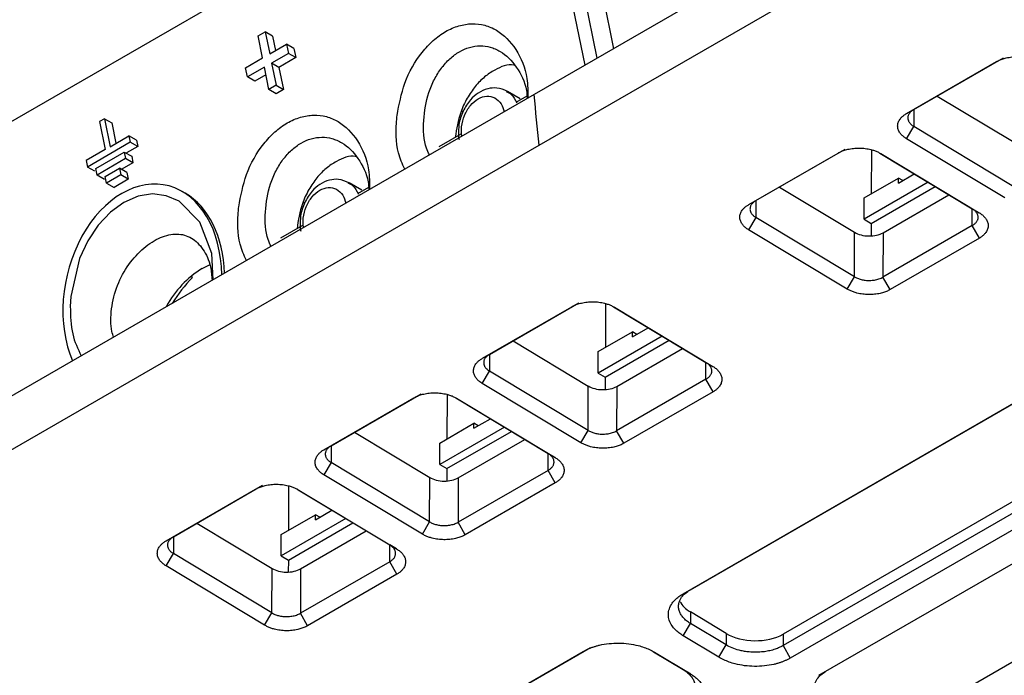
# Model space of a CAD drawing. Header units: millimetres. Extents: x 87 to 936, y -49 to 894.
# Tile 13 of 107: x 764 to 813, y 15 to 47. Entities that reach past the tile are written whole.
import ezdxf

# ---------------------------------------------------------------- set-up
doc = ezdxf.new("R2010")
doc.units = ezdxf.units.MM

msp = doc.modelspace()

# ---------------------------------------------------------------- linework, layer by layer
at = {"color": 7, "linetype": 'Continuous', "lineweight": 25}
for p, q in [((758.566, 39.434), (823.587, 76.969)), ((789.489, 41.01), (826.884, 62.598)), ((820.916, 61.813), (789.23, 43.521)), ((792.065, 51.257), (793.17, 45.796)), ((791.756, 44.979), (790.651, 50.441)), ((792.357, 45.326), (791.412, 49.998)), ((775.562, 46.428), (775.918, 46.634)), ((775.783, 45.335), (775.562, 46.428)), ((775.918, 46.634), (776.139, 45.541)), ((776.284, 46.421), (775.918, 46.634)), ((776.284, 46.421), (776.428, 45.708)), ((776.139, 45.541), (776.974, 46.023)), ((776.974, 46.023), (777.067, 45.565)), ((777.34, 45.81), (776.974, 46.023)), ((777.067, 45.565), (776.232, 45.083)), ((777.433, 45.352), (776.598, 44.87)), ((777.433, 45.352), (777.067, 45.565)), ((777.34, 45.81), (777.433, 45.352)), ((774.948, 44.853), (775.783, 45.335)), ((775.876, 44.877), (775.04, 44.395)), ((776.098, 43.776), (775.876, 44.877)), ((776.232, 45.083), (776.455, 43.982)), ((776.598, 44.87), (776.232, 45.083)), ((776.598, 44.87), (776.821, 43.769)), ((807.68, 42.583), (812.132, 45.153)), ((808.034, 42.778), (812.487, 45.348)), ((775.04, 44.395), (774.948, 44.853)), ((775.407, 44.182), (775.04, 44.395)), ((775.952, 44.497), (775.407, 44.182)), ((776.455, 43.982), (776.098, 43.776)), ((776.455, 43.982), (776.821, 43.769)), ((789.23, 43.521), (757.543, 25.229)), ((776.464, 43.564), (776.098, 43.776)), ((776.821, 43.769), (776.464, 43.564)), ((788.537, 43.314), (787.909, 43.678)), ((788.881, 43.451), (788.334, 43.136)), ((809.197, 43.449), (812.919, 41.209)), ((785.642, 42.734), (785.715, 42.691)), ((807.68, 42.583), (808.034, 42.778)), ((767.951, 42.328), (767.704, 42.185)), ((767.704, 42.185), (767.984, 40.797)), ((767.951, 42.328), (768.232, 40.94)), ((767.951, 42.328), (768.317, 42.115)), ((768.317, 42.115), (768.521, 41.107)), ((807.673, 41.336), (808.034, 41.944)), ((812.913, 39.007), (808.034, 41.944)), ((768.232, 40.94), (769.169, 41.481)), ((769.169, 41.481), (769.234, 41.157)), ((769.535, 41.268), (769.169, 41.481)), ((785.6, 41.557), (784.516, 40.931)), ((752.094, 19.422), (789.489, 41.01)), ((769.234, 41.157), (767.113, 39.932)), ((769.6, 40.944), (769.234, 41.157)), ((769.535, 41.268), (769.6, 40.944)), ((812.552, 38.399), (807.673, 41.336)), ((767.984, 40.797), (767.047, 40.256)), ((767.523, 39.859), (768.937, 40.675)), ((768.937, 40.675), (769.303, 40.463)), ((768.937, 40.675), (769.002, 40.352)), ((769.6, 40.944), (769.055, 40.63)), ((799.864, 38.071), (804.286, 40.623)), ((800.219, 38.266), (804.64, 40.818)), ((805.941, 40.787), (805.935, 38.607)), ((806.357, 40.619), (810.933, 37.864)), ((806.4, 40.601), (811.279, 37.664)), ((767.047, 40.256), (767.113, 39.932)), ((769.002, 40.352), (767.588, 39.535)), ((769.368, 40.139), (768.823, 39.824)), ((769.368, 40.139), (769.002, 40.352)), ((769.303, 40.463), (769.368, 40.139)), ((767.479, 39.72), (767.113, 39.932)), ((767.588, 39.535), (767.523, 39.859)), ((767.954, 39.322), (767.588, 39.535)), ((767.998, 39.462), (768.705, 39.87)), ((768.771, 39.546), (768.063, 39.138)), ((769.071, 39.657), (768.705, 39.87)), ((768.705, 39.87), (768.771, 39.546)), ((769.137, 39.333), (768.771, 39.546)), ((769.071, 39.657), (769.137, 39.333)), ((807.277, 39.138), (808.063, 39.592)), ((768.063, 39.138), (767.998, 39.462)), ((768.063, 39.138), (768.429, 38.925)), ((769.137, 39.333), (768.429, 38.925)), ((780.695, 38.787), (780.067, 39.151)), ((808.753, 39.176), (805.577, 37.343)), ((805.58, 38.403), (807.277, 39.382)), ((807.277, 39.138), (807.277, 39.382)), ((807.488, 39.26), (807.277, 39.382)), ((771.956, 38.633), (771.81, 38.718)), ((781.039, 38.924), (780.493, 38.609)), ((801.382, 38.937), (805.104, 36.697)), ((805.931, 37.138), (809.1, 38.967)), ((806.518, 36.679), (809.776, 38.56)), ((777.797, 38.2), (777.871, 38.157)), ((799.864, 38.071), (800.219, 38.266)), ((805.577, 37.343), (805.58, 38.403)), ((811.279, 37.664), (810.933, 37.864)), ((800.219, 37.432), (799.858, 36.824)), ((805.097, 34.495), (800.219, 37.432)), ((805.577, 37.343), (805.931, 37.138)), ((805.931, 37.138), (805.929, 36.518)), ((777.758, 37.03), (776.674, 36.404)), ((804.736, 33.887), (799.858, 36.824)), ((805.097, 34.495), (805.104, 36.697)), ((810.933, 37.03), (806.512, 34.478)), ((806.518, 36.679), (806.512, 34.478)), ((811.285, 36.41), (810.933, 37.03)), ((796.618, 18.791), (827.023, 36.344)), ((796.972, 18.986), (827.378, 36.538)), ((811.285, 36.41), (806.864, 33.857)), ((772.795, 34.91), (773.19, 35.102)), ((772.313, 34.457), (772.227, 34.507)), ((831.975, 34.343), (801.569, 16.79)), ((804.736, 33.887), (805.097, 34.495)), ((806.864, 33.857), (806.512, 34.478)), ((831.973, 33.772), (801.568, 16.22)), ((787.029, 30.651), (791.451, 33.204)), ((792.77, 33.165), (792.764, 30.99)), ((786.674, 30.457), (791.096, 33.009)), ((793.167, 33.004), (797.744, 30.25)), ((793.211, 32.987), (798.09, 30.05)), ((832.325, 33.152), (801.92, 15.599)), ((803.334, 14.748), (833.739, 32.301)), ((792.409, 30.785), (794.106, 31.765)), ((794.106, 31.52), (794.885, 31.97)), ((794.106, 31.52), (794.106, 31.765)), ((794.317, 31.642), (794.106, 31.765)), ((788.192, 31.323), (791.914, 29.082)), ((795.575, 31.555), (792.406, 29.725)), ((792.76, 29.52), (795.923, 31.346)), ((792.406, 29.725), (792.409, 30.785)), ((793.328, 29.065), (796.587, 30.946)), ((786.674, 30.457), (787.029, 30.651)), ((797.744, 30.25), (798.09, 30.05)), ((808.285, 12.748), (838.691, 30.3)), ((786.668, 29.21), (787.029, 29.818)), ((791.908, 26.881), (787.029, 29.818)), ((792.406, 29.725), (792.76, 29.52)), ((792.76, 29.52), (792.758, 28.905)), ((797.743, 29.416), (793.322, 26.863)), ((798.096, 28.796), (797.743, 29.416)), ((791.547, 26.273), (786.668, 29.21)), ((791.908, 26.881), (791.914, 29.082)), ((793.328, 29.065), (793.322, 26.863)), ((798.096, 28.796), (793.674, 26.243)), ((778.828, 25.927), (783.28, 28.497)), ((779.182, 26.122), (783.635, 28.692)), ((784.921, 28.667), (784.915, 26.459)), ((785.352, 28.493), (789.928, 25.738)), ((785.395, 28.475), (790.274, 25.538)), ((786.257, 26.989), (787.07, 27.458)), ((787.76, 27.043), (784.557, 25.194)), ((784.56, 26.254), (786.257, 27.234)), ((784.911, 24.989), (788.107, 26.834)), ((786.257, 26.989), (786.257, 27.234)), ((786.468, 27.111), (786.257, 27.234)), ((791.547, 26.273), (791.908, 26.881)), ((793.674, 26.243), (793.322, 26.863)), ((780.345, 26.793), (784.067, 24.553)), ((785.481, 24.535), (788.771, 26.434)), ((778.828, 25.927), (779.182, 26.122)), ((784.557, 25.194), (784.56, 26.254)), ((790.274, 25.538), (789.928, 25.738)), ((779.182, 25.288), (778.821, 24.68)), ((784.061, 22.351), (779.182, 25.288)), ((784.557, 25.194), (784.911, 24.989)), ((784.911, 24.989), (784.909, 24.375)), ((789.928, 24.904), (785.475, 22.334)), ((790.28, 24.284), (789.928, 24.904)), ((783.7, 21.743), (778.821, 24.68)), ((784.061, 22.351), (784.067, 24.553)), ((785.481, 24.535), (785.475, 22.334)), ((771.014, 21.416), (775.434, 23.967)), ((771.369, 21.611), (775.788, 24.162)), ((777.072, 24.137), (777.066, 21.928)), ((777.505, 23.963), (782.081, 21.208)), ((777.548, 23.945), (782.427, 21.008)), ((790.28, 24.284), (785.827, 21.713)), ((778.408, 22.458), (779.223, 22.929)), ((779.913, 22.513), (776.709, 20.663)), ((776.712, 21.723), (778.409, 22.703)), ((778.408, 22.458), (778.409, 22.703)), ((778.619, 22.58), (778.409, 22.703)), ((772.532, 22.282), (776.254, 20.042)), ((777.062, 20.458), (780.26, 22.304)), ((783.7, 21.743), (784.061, 22.351)), ((785.827, 21.713), (785.475, 22.334)), ((771.014, 21.416), (771.369, 21.611)), ((776.709, 20.663), (776.712, 21.723)), ((777.668, 20.025), (780.924, 21.904)), ((782.427, 21.008), (782.081, 21.208)), ((771.008, 20.169), (771.369, 20.777)), ((776.247, 17.84), (771.369, 20.777)), ((776.709, 20.663), (777.062, 20.458)), ((775.886, 17.232), (771.008, 20.169)), ((776.247, 17.84), (776.254, 20.042)), ((777.062, 20.458), (777.06, 19.862)), ((782.081, 20.374), (777.662, 17.823)), ((777.668, 20.025), (777.662, 17.823)), ((782.433, 19.754), (782.081, 20.374)), ((782.433, 19.754), (778.014, 17.203)), ((796.618, 18.791), (796.972, 18.986)), ((775.886, 17.232), (776.247, 17.84)), ((778.014, 17.203), (777.662, 17.823)), ((796.974, 17.889), (796.972, 17.318)), ((798.741, 16.825), (796.974, 17.889)), ((796.611, 16.71), (796.972, 17.318)), ((798.739, 16.254), (796.972, 17.318)), ((798.378, 15.647), (796.611, 16.71)), ((798.741, 16.825), (798.739, 16.254)), ((801.569, 16.79), (801.568, 16.22)), ((775.253, 6.447), (792.023, 16.128)), ((798.378, 15.647), (798.739, 16.254)), ((801.568, 16.22), (801.92, 15.599)), ((774.898, 6.252), (791.668, 15.933)), ((795.153, 15.911), (796.618, 15.03)), ((795.197, 15.894), (796.964, 14.83)), ((796.964, 14.83), (796.618, 15.03)), ((803.334, 14.748), (803.688, 14.943))]:
    msp.add_line(p, q, dxfattribs=at)
at = {"color": 8, "linetype": 'Continuous', "lineweight": 25}
for p, q in [((808.037, 42.763), (808.034, 41.944)), ((800.221, 38.251), (800.219, 37.432)), ((810.933, 37.03), (810.935, 37.862)), ((787.031, 30.637), (787.029, 29.818)), ((797.743, 29.416), (797.746, 30.248)), ((779.185, 26.107), (779.182, 25.288)), ((789.928, 24.904), (789.93, 25.736)), ((771.371, 21.596), (771.369, 20.777)), ((782.081, 20.374), (782.083, 21.206))]:
    msp.add_line(p, q, dxfattribs=at)
at = {"color": 7, "linetype": 'Continuous', "lineweight": 25, "flags": 128}
msp.add_lwpolyline([(773.339, 34.348), (773.276, 35.642), (772.678, 37.2), (771.65, 38.243), (771.017, 38.513), (770.33, 38.597), (769.621, 38.486), (768.913, 38.18), (768.247, 37.694), (767.643, 37.048), (767.132, 36.275), (766.726, 35.401), (766.29, 33.514), (766.263, 33.026), (766.263, 33.026)], dxfattribs=at)
at = {"color": 7, "linetype": 'Continuous', "lineweight": 25}
for centre, radius, start, end in [((775.501, 30.585), 5.103, 122.037, 151.2223), ((777.513, 29.344), 7.291, 135.4832, 148.3044)]:
    msp.add_arc(centre, radius, start, end, dxfattribs=at)
for centre, major_axis, ratio, start_param, end_param in [((769.829, 33.653), (1.207, 5.371), 0.696722, 5.040953, 8.667002), ((769.975, 33.568), (1.207, 5.371), 0.696722, 5.072288, 6.067045), ((805.811, 37.105), (1, -0.019), 0.589489, 3.938072, 5.508869), ((792.621, 29.491), (1, -0.019), 0.589489, 3.938072, 5.508869), ((784.774, 24.961), (1, -0.019), 0.589489, 3.938072, 5.508869), ((776.961, 20.45), (1, -0.019), 0.589489, 3.938072, 5.508869), ((798.388, 18.705), (2, -0.038), 0.589489, 3.42916, 3.938073), ((800.155, 17.642), (2, -0.038), 0.589489, 3.938073, 5.508869)]:
    msp.add_ellipse(centre, major_axis=major_axis, ratio=ratio, start_param=start_param, end_param=end_param, dxfattribs=at)
for points, knots in [([(782.445, 42.489), (782.547, 43.032), (782.761, 44.164), (783.488, 45.427), (784.228, 46.22), (784.848, 46.672), (785.5, 46.954), (786.159, 47.06), (786.795, 46.984), (787.582, 46.654), (788.379, 45.827), (788.919, 44.587), (788.923, 43.675), (788.925, 43.345)], [0, 0, 0, 0, 0.1227301, 0.2559395, 0.3228747, 0.3898026, 0.456708, 0.5236484, 0.5905629, 0.6574947, 0.7907363, 0.9240624, 1, 1, 1, 1]), ([(784.049, 40.53), (783.997, 40.639), (783.767, 41.126), (783.718, 42.238), (783.916, 43.419), (784.278, 44.276), (784.631, 44.845), (785.052, 45.312), (785.528, 45.664), (786.039, 45.883), (786.558, 45.957), (786.985, 45.905), (787.225, 45.815), (787.307, 45.784)], [0, 0, 0, 0, 0.0483612, 0.2157256, 0.3820832, 0.46727, 0.5478889, 0.6309347, 0.7126704, 0.794135, 0.8774306, 0.9579163, 1, 1, 1, 1]), ([(787.307, 45.784), (787.39, 45.745), (787.789, 45.555), (788.387, 44.93), (788.841, 44.056), (788.884, 43.46), (788.893, 43.327)], [0, 0, 0, 0, 0.10181, 0.492858, 0.886247, 1, 1, 1, 1]), ([(812.132, 45.153), (812.161, 45.169), (812.218, 45.2), (812.31, 45.242), (812.407, 45.279), (812.509, 45.312), (812.669, 45.354), (812.895, 45.392), (813.188, 45.406), (813.482, 45.386), (813.734, 45.339), (813.939, 45.277), (814.103, 45.211), (814.199, 45.158), (814.247, 45.131)], [0, 0, 0, 0, 0.050332, 0.100202, 0.149916, 0.199781, 0.250104, 0.374896, 0.499881, 0.624695, 0.749652, 0.833308, 0.916262, 1, 1, 1, 1]), ([(788.255, 44.974), (788.244, 44.977), (787.939, 45.053), (787.406, 44.828), (786.771, 44.417), (786.305, 43.938), (785.903, 43.342), (785.501, 42.503), (785.397, 41.823), (785.332, 41.403)], [0, 0, 0, 0, 0.0086996, 0.2388997, 0.3688408, 0.5006734, 0.6331192, 0.7731151, 1, 1, 1, 1]), ([(787.908, 43.679), (787.737, 43.752), (787.435, 43.881), (786.916, 43.829), (786.46, 43.624), (786.039, 43.249), (785.693, 42.714), (785.486, 42.091), (785.491, 41.689), (785.494, 41.513)], [0, 0, 0, 0, 0.157124, 0.277879, 0.415264, 0.546951, 0.710657, 0.873181, 1, 1, 1, 1]), ([(774.603, 37.962), (774.706, 38.505), (774.919, 39.637), (775.646, 40.9), (776.386, 41.693), (777.006, 42.145), (777.658, 42.427), (778.317, 42.533), (778.954, 42.457), (779.74, 42.127), (780.537, 41.3), (781.077, 40.06), (781.081, 39.148), (781.083, 38.818)], [0, 0, 0, 0, 0.12273, 0.255939, 0.322875, 0.389803, 0.456708, 0.523648, 0.590563, 0.657495, 0.790736, 0.924062, 1, 1, 1, 1]), ([(782.828, 39.825), (782.709, 40.088), (782.381, 40.811), (782.373, 41.811), (782.44, 42.442), (782.445, 42.489)], [0, 0, 0, 0, 0.3451643, 0.9513997, 1, 1, 1, 1]), ([(807.673, 41.336), (807.646, 41.353), (807.592, 41.387), (807.52, 41.442), (807.455, 41.501), (807.398, 41.562), (807.325, 41.657), (807.256, 41.792), (807.229, 41.965), (807.258, 42.138), (807.336, 42.285), (807.437, 42.404), (807.546, 42.5), (807.635, 42.555), (807.68, 42.583)], [0, 0, 0, 0, 0.050258, 0.100081, 0.149784, 0.199686, 0.250101, 0.374777, 0.49987, 0.624611, 0.749648, 0.83316, 0.916132, 1, 1, 1, 1]), ([(808.034, 42.778), (808.012, 42.764), (807.966, 42.736), (807.908, 42.69), (807.858, 42.642), (807.818, 42.592), (807.785, 42.54), (807.762, 42.488), (807.747, 42.435), (807.741, 42.383), (807.742, 42.331), (807.751, 42.28), (807.767, 42.231), (807.789, 42.183), (807.818, 42.137), (807.852, 42.094), (807.891, 42.052), (807.935, 42.013), (807.982, 41.977), (808.017, 41.955), (808.034, 41.944)], [0, 0, 0, 0, 0.06339, 0.125858, 0.187404, 0.248028, 0.307731, 0.366511, 0.424369, 0.481306, 0.537321, 0.592415, 0.646587, 0.699838, 0.752167, 0.803575, 0.854063, 0.903629, 0.952275, 1, 1, 1, 1]), ([(785.494, 41.513), (785.489, 41.47), (785.479, 41.391), (785.505, 41.322), (785.517, 41.291)], [0, 0, 0, 0, 0.543987, 1, 1, 1, 1]), ([(776.207, 36.003), (776.155, 36.112), (775.925, 36.599), (775.877, 37.711), (776.074, 38.892), (776.436, 39.749), (776.789, 40.318), (777.21, 40.785), (777.686, 41.137), (778.197, 41.356), (778.716, 41.43), (779.144, 41.378), (779.383, 41.288), (779.465, 41.257)], [0, 0, 0, 0, 0.048361, 0.215726, 0.382083, 0.46727, 0.547889, 0.630935, 0.71267, 0.794135, 0.877431, 0.957916, 1, 1, 1, 1]), ([(779.465, 41.257), (779.548, 41.218), (779.948, 41.028), (780.545, 40.403), (780.999, 39.529), (781.042, 38.933), (781.051, 38.8)], [0, 0, 0, 0, 0.10181, 0.492858, 0.886247, 1, 1, 1, 1]), ([(780.414, 40.447), (780.402, 40.45), (780.098, 40.526), (779.564, 40.301), (778.929, 39.89), (778.463, 39.411), (778.061, 38.815), (777.659, 37.976), (777.555, 37.296), (777.491, 36.876)], [0, 0, 0, 0, 0.0087, 0.2389, 0.368841, 0.500673, 0.633119, 0.773115, 1, 1, 1, 1]), ([(804.286, 40.623), (804.314, 40.639), (804.371, 40.67), (804.463, 40.712), (804.56, 40.749), (804.663, 40.782), (804.822, 40.824), (805.048, 40.862), (805.342, 40.876), (805.635, 40.857), (805.887, 40.809), (806.092, 40.747), (806.257, 40.682), (806.352, 40.628), (806.4, 40.601)], [0, 0, 0, 0, 0.050331, 0.1002, 0.149914, 0.19978, 0.250104, 0.374897, 0.499881, 0.624692, 0.749652, 0.833311, 0.916265, 1, 1, 1, 1]), ([(780.066, 39.152), (779.895, 39.225), (779.593, 39.354), (779.075, 39.302), (778.618, 39.097), (778.197, 38.722), (777.852, 38.187), (777.644, 37.564), (777.649, 37.162), (777.652, 36.986)], [0, 0, 0, 0, 0.157124, 0.277879, 0.415264, 0.546951, 0.710657, 0.873181, 1, 1, 1, 1]), ([(799.858, 36.824), (799.83, 36.841), (799.776, 36.875), (799.704, 36.931), (799.639, 36.989), (799.582, 37.05), (799.509, 37.145), (799.44, 37.28), (799.414, 37.453), (799.443, 37.626), (799.52, 37.773), (799.622, 37.892), (799.73, 37.988), (799.819, 38.043), (799.864, 38.071)], [0, 0, 0, 0, 0.0502557, 0.100077, 0.14978, 0.1996831, 0.250101, 0.3747805, 0.4998701, 0.6246112, 0.7496476, 0.8331583, 0.9161305, 1, 1, 1, 1]), ([(800.219, 38.266), (800.196, 38.252), (800.151, 38.224), (800.093, 38.178), (800.043, 38.13), (800.002, 38.08), (799.97, 38.028), (799.946, 37.976), (799.932, 37.924), (799.925, 37.871), (799.926, 37.819), (799.935, 37.769), (799.951, 37.719), (799.973, 37.671), (800.002, 37.625), (800.036, 37.582), (800.075, 37.54), (800.119, 37.502), (800.167, 37.465), (800.201, 37.443), (800.219, 37.432)], [0, 0, 0, 0, 0.063377, 0.125833, 0.187369, 0.247985, 0.30768, 0.366454, 0.424309, 0.481243, 0.537258, 0.592352, 0.646526, 0.699781, 0.752116, 0.803531, 0.854027, 0.903604, 0.952262, 1, 1, 1, 1]), ([(774.986, 35.298), (774.867, 35.561), (774.54, 36.284), (774.532, 37.284), (774.598, 37.915), (774.603, 37.962)], [0, 0, 0, 0, 0.345164, 0.9514, 1, 1, 1, 1]), ([(810.933, 37.03), (810.956, 37.044), (811.001, 37.072), (811.059, 37.118), (811.109, 37.166), (811.15, 37.216), (811.182, 37.267), (811.205, 37.319), (811.22, 37.372), (811.227, 37.424), (811.226, 37.476), (811.217, 37.527), (811.201, 37.576), (811.179, 37.624), (811.15, 37.67), (811.116, 37.714), (811.077, 37.755), (811.033, 37.794), (810.986, 37.831), (810.951, 37.853), (810.933, 37.864)], [0, 0, 0, 0, 0.063226, 0.12555, 0.186971, 0.247489, 0.307104, 0.365817, 0.423627, 0.480535, 0.53654, 0.591643, 0.645844, 0.699143, 0.75154, 0.803035, 0.853629, 0.90332, 0.952111, 1, 1, 1, 1]), ([(811.279, 37.664), (811.307, 37.647), (811.361, 37.613), (811.434, 37.557), (811.5, 37.499), (811.558, 37.437), (811.632, 37.342), (811.703, 37.207), (811.732, 37.032), (811.705, 36.859), (811.629, 36.71), (811.528, 36.59), (811.42, 36.493), (811.33, 36.438), (811.285, 36.41)], [0, 0, 0, 0, 0.050313, 0.100174, 0.149888, 0.199762, 0.250102, 0.374919, 0.499875, 0.624687, 0.749644, 0.833306, 0.916263, 1, 1, 1, 1]), ([(768.405, 31.499), (768.377, 31.592), (768.25, 32.015), (768.264, 32.91), (768.55, 34.077), (769.129, 35.134), (769.893, 35.96), (770.734, 36.492), (771.552, 36.676), (772.286, 36.474), (772.86, 35.896), (773.22, 35.143), (773.266, 34.548), (773.285, 34.316)], [0, 0, 0, 0, 0.028958, 0.132105, 0.235332, 0.336389, 0.435899, 0.53574, 0.636094, 0.736174, 0.835648, 0.935932, 1, 1, 1, 1]), ([(777.652, 36.986), (777.647, 36.943), (777.638, 36.861), (777.665, 36.789), (777.678, 36.754)], [0, 0, 0, 0, 0.519767, 1, 1, 1, 1]), ([(805.097, 34.495), (805.121, 34.482), (805.168, 34.454), (805.248, 34.418), (805.336, 34.386), (805.43, 34.359), (805.531, 34.337), (805.637, 34.321), (805.747, 34.313), (805.861, 34.312), (805.976, 34.318), (806.091, 34.333), (806.205, 34.356), (806.314, 34.388), (806.419, 34.428), (806.48, 34.461), (806.512, 34.478)], [0, 0, 0, 0, 0.06168, 0.12486, 0.189538, 0.255716, 0.323393, 0.39257, 0.463248, 0.535425, 0.609103, 0.684281, 0.760959, 0.839139, 0.918819, 1, 1, 1, 1]), ([(806.864, 33.857), (806.835, 33.842), (806.778, 33.81), (806.685, 33.768), (806.587, 33.731), (806.484, 33.699), (806.323, 33.657), (806.095, 33.619), (805.8, 33.607), (805.504, 33.628), (805.252, 33.677), (805.046, 33.74), (804.881, 33.806), (804.785, 33.86), (804.736, 33.887)], [0, 0, 0, 0, 0.050249, 0.100067, 0.149769, 0.199675, 0.250098, 0.374788, 0.499865, 0.624601, 0.74964, 0.833189, 0.916164, 1, 1, 1, 1]), ([(791.096, 33.009), (791.124, 33.025), (791.181, 33.056), (791.273, 33.098), (791.371, 33.135), (791.473, 33.168), (791.633, 33.209), (791.858, 33.248), (792.152, 33.262), (792.446, 33.242), (792.697, 33.195), (792.903, 33.133), (793.067, 33.067), (793.163, 33.014), (793.211, 32.987)], [0, 0, 0, 0, 0.050329, 0.100198, 0.149911, 0.199779, 0.250104, 0.374898, 0.499881, 0.624691, 0.749652, 0.833311, 0.916266, 1, 1, 1, 1]), ([(766.263, 33.026), (766.274, 32.555), (766.296, 31.641), (766.636, 30.921), (766.8, 30.573)], [0, 0, 0, 0, 0.515693, 1, 1, 1, 1]), ([(786.668, 29.21), (786.641, 29.227), (786.587, 29.261), (786.514, 29.316), (786.449, 29.374), (786.392, 29.436), (786.319, 29.531), (786.251, 29.665), (786.224, 29.839), (786.253, 30.012), (786.331, 30.159), (786.432, 30.278), (786.541, 30.373), (786.63, 30.429), (786.674, 30.457)], [0, 0, 0, 0, 0.050258, 0.100081, 0.149784, 0.199686, 0.250101, 0.374776, 0.49987, 0.624611, 0.749648, 0.83316, 0.916132, 1, 1, 1, 1]), ([(787.029, 30.651), (787.006, 30.637), (786.961, 30.61), (786.903, 30.564), (786.853, 30.516), (786.812, 30.465), (786.78, 30.414), (786.757, 30.362), (786.742, 30.309), (786.735, 30.257), (786.737, 30.205), (786.745, 30.154), (786.761, 30.105), (786.784, 30.057), (786.812, 30.011), (786.847, 29.967), (786.886, 29.926), (786.929, 29.887), (786.977, 29.851), (787.012, 29.829), (787.029, 29.818)], [0, 0, 0, 0, 0.063397, 0.125871, 0.187422, 0.248051, 0.307757, 0.36654, 0.4244, 0.481338, 0.537354, 0.592447, 0.646618, 0.699866, 0.752193, 0.803598, 0.854081, 0.903642, 0.952282, 1, 1, 1, 1]), ([(797.743, 29.416), (797.766, 29.43), (797.811, 29.457), (797.869, 29.503), (797.919, 29.551), (797.96, 29.602), (797.992, 29.653), (798.016, 29.705), (798.03, 29.758), (798.037, 29.81), (798.036, 29.862), (798.027, 29.913), (798.011, 29.962), (797.989, 30.01), (797.96, 30.056), (797.926, 30.1), (797.887, 30.141), (797.843, 30.18), (797.796, 30.216), (797.761, 30.239), (797.744, 30.25)], [0, 0, 0, 0, 0.063239, 0.125574, 0.187004, 0.24753, 0.307152, 0.36587, 0.423684, 0.480594, 0.5366, 0.591703, 0.645902, 0.699197, 0.751588, 0.803077, 0.853662, 0.903344, 0.952124, 1, 1, 1, 1]), ([(798.09, 30.05), (798.117, 30.033), (798.171, 29.999), (798.244, 29.943), (798.31, 29.885), (798.368, 29.823), (798.443, 29.727), (798.513, 29.593), (798.543, 29.418), (798.516, 29.244), (798.44, 29.096), (798.339, 28.975), (798.23, 28.879), (798.141, 28.824), (798.096, 28.796)], [0, 0, 0, 0, 0.050317, 0.10018, 0.149894, 0.199766, 0.250102, 0.374914, 0.499875, 0.624687, 0.749644, 0.833308, 0.916265, 1, 1, 1, 1]), ([(783.28, 28.497), (783.309, 28.513), (783.365, 28.544), (783.458, 28.586), (783.555, 28.623), (783.657, 28.656), (783.817, 28.698), (784.043, 28.736), (784.336, 28.75), (784.63, 28.731), (784.882, 28.683), (785.087, 28.621), (785.251, 28.555), (785.347, 28.502), (785.395, 28.475)], [0, 0, 0, 0, 0.050332, 0.100202, 0.149916, 0.199781, 0.250104, 0.374896, 0.499881, 0.624695, 0.749652, 0.833306, 0.916261, 1, 1, 1, 1]), ([(791.908, 26.881), (791.931, 26.867), (791.979, 26.84), (792.059, 26.804), (792.146, 26.772), (792.24, 26.744), (792.341, 26.723), (792.447, 26.707), (792.558, 26.699), (792.671, 26.697), (792.786, 26.704), (792.902, 26.719), (793.015, 26.742), (793.124, 26.774), (793.229, 26.814), (793.291, 26.847), (793.322, 26.863)], [0, 0, 0, 0, 0.0616804, 0.1248597, 0.1895381, 0.2557158, 0.3233932, 0.3925704, 0.4632476, 0.5354249, 0.6091026, 0.6842808, 0.7609595, 0.8391389, 0.918819, 1, 1, 1, 1]), ([(778.821, 24.68), (778.794, 24.697), (778.74, 24.731), (778.668, 24.786), (778.603, 24.845), (778.546, 24.906), (778.473, 25.001), (778.404, 25.136), (778.377, 25.309), (778.406, 25.482), (778.484, 25.629), (778.585, 25.748), (778.694, 25.844), (778.783, 25.899), (778.828, 25.927)], [0, 0, 0, 0, 0.050256, 0.100077, 0.14978, 0.199683, 0.250101, 0.37478, 0.49987, 0.624611, 0.749648, 0.833159, 0.916131, 1, 1, 1, 1]), ([(779.182, 26.122), (779.16, 26.108), (779.114, 26.08), (779.056, 26.034), (779.006, 25.986), (778.966, 25.936), (778.933, 25.884), (778.91, 25.832), (778.895, 25.779), (778.889, 25.727), (778.89, 25.675), (778.899, 25.625), (778.915, 25.575), (778.937, 25.527), (778.966, 25.481), (779, 25.438), (779.039, 25.396), (779.083, 25.358), (779.13, 25.321), (779.165, 25.299), (779.182, 25.288)], [0, 0, 0, 0, 0.063365, 0.125811, 0.187338, 0.247946, 0.307634, 0.366404, 0.424255, 0.481188, 0.537201, 0.592296, 0.646473, 0.699731, 0.752071, 0.803492, 0.853996, 0.903582, 0.95225, 1, 1, 1, 1]), ([(793.674, 26.243), (793.646, 26.227), (793.589, 26.196), (793.496, 26.154), (793.398, 26.117), (793.294, 26.084), (793.133, 26.043), (792.905, 26.005), (792.61, 25.993), (792.315, 26.014), (792.062, 26.063), (791.856, 26.126), (791.691, 26.192), (791.595, 26.246), (791.547, 26.273)], [0, 0, 0, 0, 0.050248, 0.100064, 0.149766, 0.199673, 0.250098, 0.374789, 0.499865, 0.6246, 0.74964, 0.833189, 0.916165, 1, 1, 1, 1]), ([(789.928, 24.904), (789.951, 24.918), (789.996, 24.946), (790.054, 24.991), (790.103, 25.04), (790.144, 25.09), (790.176, 25.141), (790.2, 25.193), (790.215, 25.246), (790.222, 25.298), (790.22, 25.35), (790.212, 25.401), (790.196, 25.45), (790.173, 25.498), (790.145, 25.544), (790.111, 25.588), (790.071, 25.629), (790.028, 25.668), (789.98, 25.705), (789.945, 25.727), (789.928, 25.738)], [0, 0, 0, 0, 0.06323, 0.125557, 0.186981, 0.247501, 0.307119, 0.365833, 0.423645, 0.480553, 0.536559, 0.591662, 0.645862, 0.69916, 0.751555, 0.803048, 0.853639, 0.903328, 0.952115, 1, 1, 1, 1]), ([(790.274, 25.538), (790.301, 25.521), (790.356, 25.487), (790.429, 25.431), (790.494, 25.373), (790.552, 25.311), (790.627, 25.216), (790.697, 25.081), (790.727, 24.906), (790.7, 24.732), (790.624, 24.584), (790.523, 24.464), (790.414, 24.367), (790.325, 24.312), (790.28, 24.284)], [0, 0, 0, 0, 0.050314, 0.100175, 0.149889, 0.199763, 0.250102, 0.374918, 0.499875, 0.624687, 0.749644, 0.833306, 0.916263, 1, 1, 1, 1]), ([(775.434, 23.967), (775.462, 23.983), (775.519, 24.014), (775.611, 24.056), (775.708, 24.093), (775.811, 24.126), (775.97, 24.168), (776.196, 24.206), (776.489, 24.22), (776.783, 24.201), (777.035, 24.153), (777.24, 24.091), (777.405, 24.026), (777.5, 23.972), (777.548, 23.945)], [0, 0, 0, 0, 0.050325, 0.100192, 0.149906, 0.199775, 0.250104, 0.374913, 0.499881, 0.62468, 0.749651, 0.833324, 0.916279, 1, 1, 1, 1]), ([(784.061, 22.351), (784.084, 22.337), (784.132, 22.31), (784.212, 22.274), (784.299, 22.242), (784.394, 22.214), (784.494, 22.193), (784.6, 22.177), (784.711, 22.169), (784.824, 22.168), (784.94, 22.174), (785.055, 22.189), (785.168, 22.212), (785.278, 22.244), (785.382, 22.284), (785.444, 22.317), (785.475, 22.334)], [0, 0, 0, 0, 0.0616804, 0.1248597, 0.1895381, 0.2557158, 0.3233932, 0.3925704, 0.4632476, 0.5354249, 0.6091026, 0.6842808, 0.7609595, 0.8391389, 0.918819, 1, 1, 1, 1]), ([(771.369, 21.611), (771.346, 21.597), (771.301, 21.569), (771.243, 21.523), (771.193, 21.475), (771.152, 21.425), (771.12, 21.373), (771.096, 21.321), (771.082, 21.269), (771.075, 21.216), (771.076, 21.164), (771.085, 21.114), (771.101, 21.064), (771.124, 21.016), (771.152, 20.971), (771.186, 20.927), (771.226, 20.886), (771.269, 20.847), (771.317, 20.81), (771.351, 20.788), (771.369, 20.777)], [0, 0, 0, 0, 0.063416, 0.125907, 0.187473, 0.248114, 0.30783, 0.366621, 0.424487, 0.481428, 0.537445, 0.592537, 0.646704, 0.699948, 0.752266, 0.803661, 0.854131, 0.903678, 0.952301, 1, 1, 1, 1]), ([(785.827, 21.713), (785.799, 21.697), (785.742, 21.666), (785.649, 21.624), (785.551, 21.587), (785.448, 21.554), (785.286, 21.513), (785.059, 21.475), (784.763, 21.463), (784.468, 21.484), (784.216, 21.533), (784.01, 21.596), (783.844, 21.662), (783.748, 21.716), (783.7, 21.743)], [0, 0, 0, 0, 0.050247, 0.100063, 0.149765, 0.199672, 0.250099, 0.37479, 0.499865, 0.624597, 0.749639, 0.833192, 0.916168, 1, 1, 1, 1]), ([(771.008, 20.169), (770.98, 20.186), (770.926, 20.22), (770.854, 20.276), (770.789, 20.334), (770.732, 20.395), (770.659, 20.491), (770.59, 20.625), (770.564, 20.798), (770.593, 20.971), (770.67, 21.118), (770.772, 21.238), (770.88, 21.333), (770.969, 21.388), (771.014, 21.416)], [0, 0, 0, 0, 0.050252, 0.100071, 0.149774, 0.199679, 0.250101, 0.374783, 0.499871, 0.624605, 0.749647, 0.833175, 0.916147, 1, 1, 1, 1]), ([(782.081, 20.374), (782.104, 20.388), (782.149, 20.416), (782.207, 20.462), (782.257, 20.51), (782.298, 20.56), (782.33, 20.611), (782.353, 20.663), (782.368, 20.716), (782.375, 20.768), (782.374, 20.82), (782.365, 20.871), (782.349, 20.92), (782.327, 20.968), (782.298, 21.014), (782.264, 21.058), (782.225, 21.099), (782.181, 21.138), (782.133, 21.175), (782.098, 21.197), (782.081, 21.208)], [0, 0, 0, 0, 0.063274, 0.12564, 0.187097, 0.247646, 0.307286, 0.366019, 0.423843, 0.480759, 0.536768, 0.591868, 0.646061, 0.699345, 0.751723, 0.803193, 0.853755, 0.90341, 0.952159, 1, 1, 1, 1]), ([(782.427, 21.008), (782.454, 20.991), (782.509, 20.957), (782.582, 20.901), (782.648, 20.843), (782.705, 20.781), (782.78, 20.686), (782.851, 20.551), (782.88, 20.377), (782.853, 20.203), (782.777, 20.054), (782.676, 19.934), (782.568, 19.837), (782.478, 19.782), (782.433, 19.754)], [0, 0, 0, 0, 0.050321, 0.100185, 0.149899, 0.19977, 0.250102, 0.374912, 0.499875, 0.624692, 0.749644, 0.833292, 0.916248, 1, 1, 1, 1]), ([(796.611, 16.71), (796.573, 16.734), (796.497, 16.781), (796.394, 16.857), (796.299, 16.936), (796.214, 17.019), (796.137, 17.105), (796.025, 17.253), (795.914, 17.471), (795.868, 17.76), (795.916, 18.048), (796.045, 18.294), (796.214, 18.493), (796.395, 18.652), (796.543, 18.745), (796.618, 18.791)], [0, 0, 0, 0, 0.041957, 0.083568, 0.125014, 0.166479, 0.208146, 0.250195, 0.375007, 0.500041, 0.624854, 0.749879, 0.833427, 0.916321, 1, 1, 1, 1]), ([(796.972, 17.318), (796.938, 17.339), (796.838, 17.404), (796.723, 17.498), (796.601, 17.621), (796.503, 17.751), (796.436, 17.889), (796.394, 18.032), (796.379, 18.182), (796.405, 18.345), (796.462, 18.489), (796.555, 18.643), (796.714, 18.815), (796.88, 18.932), (796.972, 18.986)], [2, 2, 2, 2, 2.260195, 2.772171, 3.02525, 3.528541, 4.032236, 4.299312, 4.834674, 5.369629, 5.769059, 6.166966, 6.84489, 7.537325, 7.537325, 7.537325, 7.537325]), ([(776.247, 17.84), (776.271, 17.827), (776.318, 17.799), (776.399, 17.763), (776.486, 17.731), (776.58, 17.704), (776.681, 17.682), (776.787, 17.667), (776.897, 17.658), (777.011, 17.657), (777.126, 17.663), (777.241, 17.678), (777.355, 17.701), (777.464, 17.733), (777.569, 17.773), (777.63, 17.806), (777.662, 17.823)], [0, 0, 0, 0, 0.06168, 0.12486, 0.189538, 0.255716, 0.323393, 0.39257, 0.463248, 0.535425, 0.609103, 0.684281, 0.760959, 0.839139, 0.918819, 1, 1, 1, 1]), ([(778.014, 17.203), (777.985, 17.187), (777.928, 17.155), (777.835, 17.114), (777.737, 17.076), (777.634, 17.044), (777.473, 17.002), (777.245, 16.964), (776.95, 16.952), (776.654, 16.973), (776.402, 17.022), (776.196, 17.085), (776.031, 17.151), (775.935, 17.205), (775.886, 17.232)], [0, 0, 0, 0, 0.050252, 0.10007, 0.149773, 0.199677, 0.250099, 0.374786, 0.499865, 0.624596, 0.74964, 0.833189, 0.916165, 1, 1, 1, 1]), ([(791.668, 15.933), (791.707, 15.955), (791.786, 15.999), (791.913, 16.059), (792.045, 16.113), (792.183, 16.162), (792.327, 16.206), (792.575, 16.269), (792.941, 16.331), (793.431, 16.354), (793.922, 16.321), (794.341, 16.241), (794.683, 16.137), (794.957, 16.028), (795.117, 15.939), (795.197, 15.894)], [0, 0, 0, 0, 0.041996, 0.083636, 0.125096, 0.166557, 0.208198, 0.250195, 0.37507, 0.500044, 0.624914, 0.749881, 0.83351, 0.916394, 1, 1, 1, 1]), ([(801.568, 16.22), (801.533, 16.199), (801.426, 16.142), (801.269, 16.075), (801.062, 16.006), (800.844, 15.951), (800.612, 15.914), (800.37, 15.892), (800.118, 15.886), (799.842, 15.905), (799.597, 15.941), (799.333, 15.999), (799.035, 16.097), (798.832, 16.198), (798.739, 16.254)], [2, 2, 2, 2, 2.259952, 2.771066, 3.023557, 3.525447, 4.027564, 4.291996, 4.822083, 5.351753, 5.747214, 6.141201, 6.820326, 7.513122, 7.513122, 7.513122, 7.513122]), ([(801.92, 15.599), (801.88, 15.577), (801.801, 15.533), (801.674, 15.474), (801.542, 15.419), (801.403, 15.37), (801.258, 15.327), (801.009, 15.264), (800.64, 15.202), (800.148, 15.181), (799.656, 15.216), (799.236, 15.297), (798.893, 15.402), (798.619, 15.512), (798.459, 15.601), (798.378, 15.647)], [0, 0, 0, 0, 0.041958, 0.08357, 0.125016, 0.166481, 0.208147, 0.250195, 0.375001, 0.50004, 0.624855, 0.749878, 0.833428, 0.916323, 1, 1, 1, 1]), ([(796.618, 15.03), (796.653, 15.009), (796.753, 14.943), (796.87, 14.848), (796.993, 14.723), (797.091, 14.591), (797.157, 14.452), (797.198, 14.308), (797.211, 14.16), (797.183, 13.998), (797.126, 13.855), (797.033, 13.702), (796.874, 13.531), (796.71, 13.415), (796.618, 13.362)], [2, 2, 2, 2, 2.260462, 2.775589, 3.029963, 3.535488, 4.041222, 4.305599, 4.835645, 5.365386, 5.760954, 6.155075, 6.826761, 7.513128, 7.513128, 7.513128, 7.513128]), ([(796.964, 14.83), (797.002, 14.806), (797.078, 14.759), (797.182, 14.683), (797.277, 14.603), (797.364, 14.521), (797.441, 14.434), (797.554, 14.286), (797.668, 14.068), (797.716, 13.778), (797.67, 13.488), (797.543, 13.241), (797.374, 13.041), (797.193, 12.881), (797.045, 12.788), (796.97, 12.742)], [0, 0, 0, 0, 0.041995, 0.083635, 0.125095, 0.166556, 0.208197, 0.250196, 0.37507, 0.500044, 0.624919, 0.74988, 0.833505, 0.916389, 1, 1, 1, 1]), ([(803.688, 13.275), (803.654, 13.296), (803.554, 13.361), (803.439, 13.455), (803.317, 13.579), (803.219, 13.708), (803.152, 13.846), (803.11, 13.99), (803.095, 14.139), (803.121, 14.302), (803.178, 14.446), (803.271, 14.6), (803.43, 14.773), (803.596, 14.889), (803.688, 14.943)], [2, 2, 2, 2, 2.260192, 2.772164, 3.025241, 3.528528, 4.032218, 4.29929, 4.834647, 5.369597, 5.769022, 6.166925, 6.844842, 7.537271, 7.537271, 7.537271, 7.537271])]:
    msp.add_open_spline(points, degree=3, knots=knots, dxfattribs=at)
at = {"color": 8, "linetype": 'Continuous', "lineweight": 25}
for points, knots in [([(785.657, 41.459), (785.648, 41.52), (785.626, 41.671), (785.645, 42.025), (785.765, 42.507), (786.061, 43.002), (786.453, 43.344), (786.889, 43.48), (787.297, 43.39), (787.619, 43.111), (787.715, 42.81), (787.759, 42.672)], [0, 0, 0, 0, 0.044894, 0.110101, 0.240242, 0.370341, 0.500498, 0.630661, 0.760757, 0.890885, 1, 1, 1, 1]), ([(787.856, 43.679), (787.942, 43.637), (788.164, 43.529), (788.294, 43.272), (788.373, 43.115)], [0, 0, 0, 0, 0.387894, 1, 1, 1, 1]), ([(780.015, 39.152), (780.101, 39.11), (780.322, 39.002), (780.452, 38.745), (780.531, 38.588)], [0, 0, 0, 0, 0.387894, 1, 1, 1, 1]), ([(777.815, 36.932), (777.806, 36.993), (777.784, 37.144), (777.803, 37.498), (777.923, 37.98), (778.219, 38.475), (778.611, 38.817), (779.047, 38.953), (779.455, 38.863), (779.777, 38.584), (779.873, 38.283), (779.917, 38.145)], [0, 0, 0, 0, 0.044894, 0.110101, 0.240242, 0.370341, 0.500498, 0.630661, 0.760757, 0.890885, 1, 1, 1, 1])]:
    msp.add_open_spline(points, degree=3, knots=knots, dxfattribs=at)
at = {"color": 7, "linetype": 'Continuous', "lineweight": 25}
msp.add_open_spline([(789.489, 41.01), (789.403, 41.847), (789.317, 42.684), (789.23, 43.521)], degree=3, dxfattribs=at)

doc.saveas('drawing.dxf')
